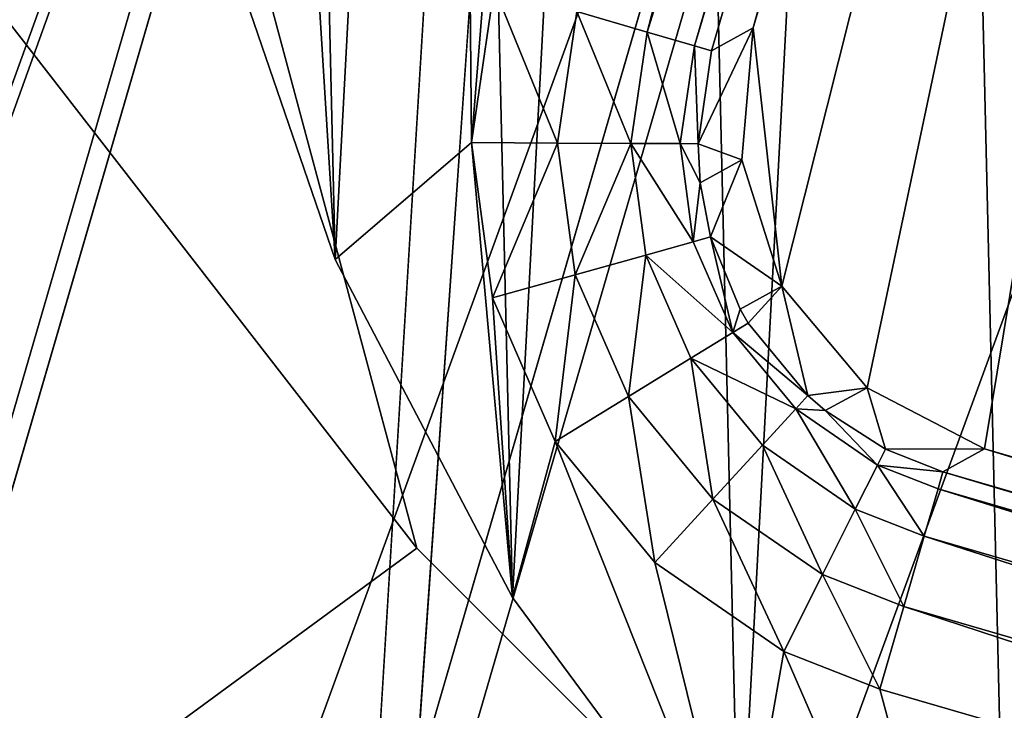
# Model space of a CAD drawing. Header units: millimetres. Extents: x -211 to 542, y -70 to 39.
# Tile 6 of 94: x -181.5 to -177.15, y -6.34 to -3.29. Entities that reach past the tile are written whole.
import ezdxf

# ---------------------------------------------------------------- set-up
doc = ezdxf.new("R2010")
doc.units = ezdxf.units.MM
doc.header["$LTSCALE"] = 25.4
doc.layers.get('0').update_dxf_attribs({"true_color": 0xff5454})

# ---------------------------------------------------------------- blocks, each defined once
blk = doc.blocks.new('MONO-SURFACE-III-BRASS-7746.STL')
at = {"color": 44, "true_color": 0x92621c}
mesh = blk.add_polyface(dxfattribs=at)
corners = [(-195.2747, -29.022, 5.4352), (-171.0639, 39.0668, 81.7703), (-190.686, -28.3996, 3.7431), (-175.6526, 38.4444, 83.4624)]
mesh.append_faces([[corners[k] for k in face] for face in [(0, 1, 2), (1, 0, 3)]], dxfattribs={"vtx0": -1, "color": 44})
mesh = blk.add_polyface(dxfattribs=at)
corners = [(-190.686, -28.3996, 3.7431), (-166.2723, 39.0138, 80.6111), (-185.8944, -28.4526, 2.5838), (-171.0639, 39.0668, 81.7703)]
mesh.append_faces([[corners[k] for k in face] for face in [(0, 1, 2), (1, 0, 3)]], dxfattribs={"vtx0": -1, "color": 44})
mesh = blk.add_polyface(dxfattribs=at)
corners = [(-185.8944, -28.4526, 2.5838), (-161.4317, 38.2873, 80.022), (-181.0538, -29.1791, 1.9948), (-166.2723, 39.0138, 80.6111)]
mesh.append_faces([[corners[k] for k in face] for face in [(0, 1, 2), (1, 0, 3)]], dxfattribs={"vtx0": -1, "color": 44})
mesh = blk.add_polyface(dxfattribs=at)
corners = [(-199.5129, -30.2997, 7.6057), (-175.6526, 38.4444, 83.4624), (-195.2747, -29.022, 5.4352), (-179.8908, 37.1667, 85.633)]
mesh.append_faces([[corners[k] for k in face] for face in [(0, 1, 2), (1, 0, 3)]], dxfattribs={"vtx0": -1, "color": 44})
mesh = blk.add_polyface(dxfattribs=at)
corners = [(-168.8126, 38.3608, 81.8146), (-193.0904, -29.4384, 5.2459), (-188.4347, -29.1056, 3.7873), (-173.4684, 38.028, 83.2732)]
mesh.append_faces([[corners[k] for k in face] for face in [(0, 1, 2), (1, 0, 3)]], dxfattribs={"vtx0": -1, "color": 44})
mesh = blk.add_polyface(dxfattribs=at)
corners = [(-164.0185, 38.0022, 80.9191), (-188.4347, -29.1056, 3.7873), (-183.6406, -29.4642, 2.8918), (-168.8126, 38.3608, 81.8146)]
mesh.append_faces([[corners[k] for k in face] for face in [(0, 1, 2), (1, 0, 3)]], dxfattribs={"vtx0": -1, "color": 44})
mesh = blk.add_polyface(dxfattribs=at)
corners = [(-161.4317, 38.2873, 80.022), (-178.6638, -29.7886, 1.9207), (-181.0538, -29.1791, 1.9948)]
mesh.append_faces([[corners[k] for k in face] for face in [(0, 1, 2)]], dxfattribs={"color": 44})
mesh = blk.add_polyface(dxfattribs=at)
corners = [(-156.6977, 36.9104, 80.022), (-178.6638, -29.7886, 1.9207), (-161.4317, 38.2873, 80.022)]
mesh.append_faces([[corners[k] for k in face] for face in [(0, 1, 2)]], dxfattribs={"color": 44})
mesh = blk.add_polyface(dxfattribs=at)
corners = [(-173.4684, 38.028, 83.2732), (-197.4492, -30.4514, 7.218), (-193.0904, -29.4384, 5.2459), (-177.8272, 37.015, 85.2452)]
mesh.append_faces([[corners[k] for k in face] for face in [(0, 1, 2), (1, 0, 3)]], dxfattribs={"vtx0": -1, "color": 44})
mesh = blk.add_polyface(dxfattribs=at)
corners = [(-159.2492, 36.9643, 80.6171), (-183.6406, -29.4642, 2.8918), (-178.8713, -30.5021, 2.5899), (-164.0185, 38.0022, 80.9191)]
mesh.append_faces([[corners[k] for k in face] for face in [(0, 1, 2), (1, 0, 3)]], dxfattribs={"vtx0": -1, "color": 44})
mesh = blk.add_polyface(dxfattribs=at)
corners = [(-203.2645, -32.1917, 10.1851), (-179.8908, 37.1667, 85.633), (-199.5129, -30.2997, 7.6057), (-183.6424, 35.2747, 88.2123)]
mesh.append_faces([[corners[k] for k in face] for face in [(0, 1, 2), (1, 0, 3)]], dxfattribs={"vtx0": -1, "color": 44})
mesh = blk.add_polyface(dxfattribs=at)
corners = [(-177.8272, 37.015, 85.2452), (-201.3627, -32.1101, 9.6362), (-197.4492, -30.4514, 7.218), (-181.7406, 35.3563, 87.6635)]
mesh.append_faces([[corners[k] for k in face] for face in [(0, 1, 2), (1, 0, 3)]], dxfattribs={"vtx0": -1, "color": 44})
mesh = blk.add_polyface(dxfattribs=at)
corners = [(-174.2893, -32.184, 2.8918), (-159.2492, 36.9643, 80.6171), (-178.8713, -30.5021, 2.5899), (-154.6672, 35.2825, 80.9191)]
mesh.append_faces([[corners[k] for k in face] for face in [(0, 1, 2), (1, 0, 3)]], dxfattribs={"vtx0": -1, "color": 44})
mesh = blk.add_polyface(dxfattribs=at)
corners = [(-156.6977, 36.9104, 80.022), (-176.3197, -30.556, 1.9948), (-178.6638, -29.7886, 1.9207)]
mesh.append_faces([[corners[k] for k in face] for face in [(0, 1, 2)]], dxfattribs={"color": 44})
at = {"color": 250, "true_color": 0x262626}
mesh = blk.add_polyface(dxfattribs=at)
corners = [(-200, -20.5, 118.8622), (-179.7428, -5.625, 118.8622), (-200, 20.5, 118.8622), (-175.625, -9.7428, 118.8622), (-170, -11.25, 118.8622), (500, -20.5, 118.8622), (-181.25, 0, 118.8622), (-164.375, -9.7428, 118.8622), (-160.2572, -5.625, 118.8622), (-158.75, 0, 118.8622), (360, -11.25, 118.8622), (354.375, -9.7428, 118.8622), (350.2572, -5.625, 118.8622), (348.75, 0, 118.8622), (365.625, -9.7428, 118.8622), (369.7428, -5.625, 118.8622), (371.25, 0, 118.8622), (464.375, -9.7428, 118.8622), (460.2572, -5.625, 118.8622), (458.75, 0, 118.8622), (470, -11.25, 118.8622), (475.625, -9.7428, 118.8622), (479.7428, -5.625, 118.8622), (481.25, 0, 118.8622), (-170, 11.25, 118.8622), (500, 20.5, 118.8622), (-175.625, 9.7428, 118.8622), (-179.7428, 5.625, 118.8622), (-164.375, 9.7428, 118.8622), (-160.2572, 5.625, 118.8622), (360, 11.25, 118.8622), (354.375, 9.7428, 118.8622), (350.2572, 5.625, 118.8622), (365.625, 9.7428, 118.8622), (369.7428, 5.625, 118.8622), (464.375, 9.7428, 118.8622), (460.2572, 5.625, 118.8622), (470, 11.25, 118.8622), (475.625, 9.7428, 118.8622), (479.7428, 5.625, 118.8622)]
mesh.append_faces([[corners[k] for k in face] for face in [(0, 1, 2), (1, 0, 3), (3, 0, 4), (4, 5, 7), (7, 5, 8), (8, 5, 9), (10, 5, 14), (14, 5, 15), (15, 5, 16), (17, 5, 20), (20, 5, 21), (21, 5, 22), (22, 5, 23), (2, 24, 25), (24, 2, 26), (26, 2, 27), (27, 2, 6), (30, 9, 31), (31, 9, 32), (32, 9, 13), (35, 16, 36), (36, 16, 19), (25, 23, 5)]], dxfattribs={"vtx0": -1, "vtx1": -1, "color": 250})
mesh.append_faces([[corners[k] for k in face] for face in [(9, 5, 10), (16, 5, 17), (25, 9, 30), (25, 16, 35)]], dxfattribs={"vtx0": -1, "vtx1": -1, "vtx2": -1, "color": 250})
mesh.append_faces([[corners[k] for k in face] for face in [(4, 0, 5), (2, 1, 6), (9, 10, 11), (9, 11, 12), (9, 12, 13), (16, 17, 18), (16, 18, 19), (25, 24, 28), (25, 28, 29), (25, 29, 9), (25, 30, 33), (25, 33, 34), (25, 34, 16), (25, 35, 37), (25, 37, 38), (25, 38, 39), (25, 39, 23)]], dxfattribs={"vtx0": -1, "vtx2": -1, "color": 250})
mesh = blk.add_polyface(dxfattribs=at)
corners = [(-200, 20.5, 117.3622), (-179.7428, 5.625, 117.3622), (-200, -20.5, 117.3622), (-175.625, 9.7428, 117.3622), (-170, 11.25, 117.3622), (500, 20.5, 117.3622), (-181.25, 0, 117.3622), (-164.375, 9.7428, 117.3622), (-160.2572, 5.625, 117.3622), (-158.75, 0, 117.3622), (360, 11.25, 117.3622), (354.375, 9.7428, 117.3622), (350.2572, 5.625, 117.3622), (348.75, 0, 117.3622), (365.625, 9.7428, 117.3622), (369.7428, 5.625, 117.3622), (371.25, 0, 117.3622), (464.375, 9.7428, 117.3622), (460.2572, 5.625, 117.3622), (458.75, 0, 117.3622), (470, 11.25, 117.3622), (475.625, 9.7428, 117.3622), (479.7428, 5.625, 117.3622), (481.25, 0, 117.3622), (-170, -11.25, 117.3622), (500, -20.5, 117.3622), (-175.625, -9.7428, 117.3622), (-179.7428, -5.625, 117.3622), (-164.375, -9.7428, 117.3622), (-160.2572, -5.625, 117.3622), (360, -11.25, 117.3622), (354.375, -9.7428, 117.3622), (350.2572, -5.625, 117.3622), (365.625, -9.7428, 117.3622), (369.7428, -5.625, 117.3622), (464.375, -9.7428, 117.3622), (460.2572, -5.625, 117.3622), (470, -11.25, 117.3622), (475.625, -9.7428, 117.3622), (479.7428, -5.625, 117.3622)]
mesh.append_faces([[corners[k] for k in face] for face in [(0, 1, 2), (1, 0, 3), (3, 0, 4), (4, 5, 7), (7, 5, 8), (8, 5, 9), (10, 5, 14), (14, 5, 15), (15, 5, 16), (17, 5, 20), (20, 5, 21), (21, 5, 22), (22, 5, 23), (2, 24, 25), (24, 2, 26), (26, 2, 27), (27, 2, 6), (30, 9, 31), (31, 9, 32), (32, 9, 13), (35, 16, 36), (36, 16, 19), (25, 23, 5)]], dxfattribs={"vtx0": -1, "vtx1": -1, "color": 250})
mesh.append_faces([[corners[k] for k in face] for face in [(9, 5, 10), (16, 5, 17), (25, 9, 30), (25, 16, 35)]], dxfattribs={"vtx0": -1, "vtx1": -1, "vtx2": -1, "color": 250})
mesh.append_faces([[corners[k] for k in face] for face in [(4, 0, 5), (2, 1, 6), (9, 10, 11), (9, 11, 12), (9, 12, 13), (16, 17, 18), (16, 18, 19), (25, 24, 28), (25, 28, 29), (25, 29, 9), (25, 30, 33), (25, 33, 34), (25, 34, 16), (25, 35, 37), (25, 37, 38), (25, 38, 39), (25, 39, 23)]], dxfattribs={"vtx0": -1, "vtx2": -1, "color": 250})
at = {"color": 18, "true_color": 0x000000}
mesh = blk.add_polyface(dxfattribs=at)
corners = [(-178.6482, 6.7976, 117.3622), (-179.5011, -3.8329, 117.3622), (-179.5845, 5.3978, 117.3622), (-179.4016, -3.1481, 117.3622), (-176.2467, 7.6994, 117.3622), (-177.5092, 8.0381, 117.3622), (-176.1942, 9.0902, 117.3622), (-176.0803, 8.1231, 117.3622), (-175.6872, 8.6926, 117.3622), (-174.734, 9.9292, 117.3622), (-175.153, 9.1324, 117.3622), (-174.5188, 9.409, 117.3622), (-173.1628, 10.5355, 117.3622), (-173.8329, 9.5011, 117.3622), (-173.1481, 9.4016, 117.3622), (-171.5175, 10.8948, 117.3622), (-162.3006, 6.2467, 117.3622), (-169.8367, 10.9988, 117.3622), (-168.1596, 10.845, 117.3622), (-166.5257, 10.4369, 117.3622), (-164.9732, 9.7843, 117.3622), (-163.5386, 8.9023, 117.3622), (-162.2554, 7.8116, 117.3622), (-161.8769, 6.0803, 117.3622), (-161.1537, 6.5378, 117.3622), (-161.3074, 5.6872, 117.3622), (-160.8676, 5.153, 117.3622), (-160.2594, 5.1108, 117.3622), (-160.591, 4.5187, 117.3622), (-160.4989, 3.8329, 117.3622), (-180.7665, 2.2544, 117.3622), (-180.9449, -1.0991, 117.3622), (-180.9845, 0.5845, 117.3622), (-180.6489, -2.757, 117.3622), (-180.2962, 3.8715, 117.3622), (-180.1033, -4.3502, 117.3622), (-179.3208, -5.8415, 117.3622), (-179.409, -4.5187, 117.3622), (-179.1324, -5.153, 117.3622), (-178.3199, -7.1958, 117.3622), (-178.6926, -5.6872, 117.3622), (-178.1231, -6.0803, 117.3622), (-177.1239, -8.3815, 117.3622), (-177.6994, -6.2467, 117.3622), (-166.8519, -9.4016, 117.3622), (-175.761, -9.3708, 117.3622), (-174.263, -10.1403, 117.3622), (-172.6651, -10.6723, 117.3622), (-171.0048, -10.954, 117.3622), (-169.3209, -10.979, 117.3622), (-167.6529, -10.7467, 117.3622), (-166.04, -10.2625, 117.3622), (-166.1671, -9.5011, 117.3622), (-165.4812, -9.409, 117.3622), (-164.5198, -9.5377, 117.3622), (-164.847, -9.1324, 117.3622), (-164.3128, -8.6926, 117.3622), (-163.1281, -8.5894, 117.3622), (-163.9197, -8.1231, 117.3622), (-163.7533, -7.6994, 117.3622), (-160.5984, 3.1481, 117.3622), (-161.8975, -7.4397, 117.3622), (-160.8568, -6.1157, 117.3622), (-160.0304, -4.6483, 117.3622), (-159.5934, 3.5641, 117.3622), (-159.4377, -3.072, 117.3622), (-159.1713, 1.9337, 117.3622), (-159.0925, -1.4236, 117.3622), (-159.003, 0.2581, 117.3622)]
mesh.append_faces([[corners[k] for k in face] for face in [(30, 31, 32), (67, 66, 68)]], dxfattribs={"vtx0": -1, "color": 18})
mesh.append_faces([[corners[k] for k in face] for face in [(0, 1, 2), (1, 0, 3), (3, 0, 4), (4, 6, 7), (7, 6, 8), (8, 9, 10), (10, 9, 11), (11, 12, 13), (13, 12, 14), (14, 15, 16), (16, 22, 23), (23, 24, 25), (25, 24, 26), (26, 27, 28), (28, 27, 29), (31, 30, 33), (33, 34, 35), (35, 1, 36), (36, 38, 39), (39, 41, 42), (42, 44, 45), (45, 44, 46), (46, 44, 47), (47, 44, 48), (48, 44, 49), (49, 44, 50), (50, 44, 51), (51, 53, 54), (54, 56, 57), (57, 60, 61), (61, 60, 62), (62, 60, 63), (63, 64, 65), (65, 66, 67)]], dxfattribs={"vtx0": -1, "vtx1": -1, "color": 18})
mesh.append_faces([[corners[k] for k in face] for face in [(35, 2, 1), (63, 29, 27)]], dxfattribs={"vtx0": -1, "vtx1": -1, "vtx2": -1, "color": 18})
mesh.append_faces([[corners[k] for k in face] for face in [(4, 0, 5), (4, 5, 6), (8, 6, 9), (11, 9, 12), (14, 12, 15), (16, 15, 17), (16, 17, 18), (16, 18, 19), (16, 19, 20), (16, 20, 21), (16, 21, 22), (23, 22, 24), (26, 24, 27), (33, 30, 34), (35, 34, 2), (36, 1, 37), (36, 37, 38), (39, 38, 40), (39, 40, 41), (42, 41, 43), (42, 43, 44), (51, 44, 52), (51, 52, 53), (54, 53, 55), (54, 55, 56), (57, 56, 58), (57, 58, 59), (57, 59, 60), (63, 60, 29), (63, 27, 64), (65, 64, 66)]], dxfattribs={"vtx0": -1, "vtx2": -1, "color": 18})
mesh = blk.add_polyface(dxfattribs=at)
corners = [(-180.9449, -1.0991, 121.8622), (-180.7665, 2.2544, 121.8622), (-180.9845, 0.5845, 121.8622), (-180.6489, -2.757, 121.8622), (-180.5623, 3.072, 121.8622), (-180.1033, -4.3502, 121.8622), (-180.2962, 3.8715, 121.8622), (-179.5845, 5.3978, 121.8622), (-179.3208, -5.8415, 121.8622), (-178.6482, 6.7976, 121.8622), (-178.3199, -7.1958, 121.8622), (-177.5092, 8.0381, 121.8622), (-177.1239, -8.3815, 121.8622), (-176.1942, 9.0902, 121.8622), (-175.761, -9.3708, 121.8622), (-174.734, 9.9292, 121.8622), (-174.263, -10.1403, 121.8622), (-173.1628, 10.5355, 121.8622), (-172.6651, -10.6723, 121.8622), (-171.5175, 10.8948, 121.8622), (-171.0048, -10.954, 121.8622), (-169.8367, 10.9988, 121.8622), (-169.3209, -10.979, 121.8622), (-168.1596, 10.845, 121.8622), (-167.6529, -10.7467, 121.8622), (-166.5257, 10.4369, 121.8622), (-166.04, -10.2625, 121.8622), (-164.9732, 9.7843, 121.8622), (-164.5198, -9.5377, 121.8622), (-163.5386, 8.9023, 121.8622), (-163.1281, -8.5894, 121.8622), (-162.2554, 7.8116, 121.8622), (-161.8975, -7.4397, 121.8622), (-161.1537, 6.5378, 121.8622), (-160.8568, -6.1157, 121.8622), (-160.2594, 5.1108, 121.8622), (-160.0304, -4.6483, 121.8622), (-159.5934, 3.5641, 121.8622), (-159.4377, -3.072, 121.8622), (-159.1713, 1.9337, 121.8622), (-159.0925, -1.4236, 121.8622), (-159.003, 0.2581, 121.8622)]
mesh.append_faces([[corners[k] for k in face] for face in [(0, 1, 2), (39, 40, 41)]], dxfattribs={"vtx0": -1, "color": 18})
mesh.append_faces([[corners[k] for k in face] for face in [(1, 3, 4), (4, 5, 6), (6, 5, 7), (7, 8, 9), (9, 10, 11), (11, 12, 13), (13, 14, 15), (15, 16, 17), (17, 18, 19), (19, 20, 21), (21, 22, 23), (23, 24, 25), (25, 26, 27), (27, 28, 29), (29, 30, 31), (31, 32, 33), (33, 34, 35), (35, 36, 37), (37, 38, 39)]], dxfattribs={"vtx0": -1, "vtx1": -1, "color": 18})
mesh.append_faces([[corners[k] for k in face] for face in [(1, 0, 3), (4, 3, 5), (7, 5, 8), (9, 8, 10), (11, 10, 12), (13, 12, 14), (15, 14, 16), (17, 16, 18), (19, 18, 20), (21, 20, 22), (23, 22, 24), (25, 24, 26), (27, 26, 28), (29, 28, 30), (31, 30, 32), (33, 32, 34), (35, 34, 36), (37, 36, 38), (39, 38, 40)]], dxfattribs={"vtx0": -1, "vtx2": -1, "color": 18})
mesh = blk.add_polyface(dxfattribs=at)
corners = [(-178.2575, -3.3263, 99.3622), (-178.1319, -4.4674, 99.3622), (-178.3082, -3.9094, 99.3622), (-175.1855, 7.2361, 99.3622), (-177.7554, -4.9155, 99.3622), (-177.2361, -5.1855, 99.3622), (-166.6737, -8.2575, 99.3622), (-174.9155, 7.7554, 99.3622), (-174.4675, 8.1319, 99.3622), (-173.9094, 8.3082, 99.3622), (-173.3263, 8.2575, 99.3622), (-162.7639, 5.1855, 99.3622), (-166.0906, -8.3082, 99.3622), (-165.5325, -8.1319, 99.3622), (-165.0845, -7.7554, 99.3622), (-164.8145, -7.2361, 99.3622), (-161.7425, 3.3263, 99.3622), (-162.2446, 4.9155, 99.3622), (-161.8681, 4.4674, 99.3622), (-161.6918, 3.9094, 99.3622)]
mesh.append_faces([[corners[k] for k in face] for face in [(0, 1, 2), (16, 18, 19)]], dxfattribs={"vtx0": -1, "color": 18})
mesh.append_faces([[corners[k] for k in face] for face in [(1, 3, 4), (4, 3, 5), (5, 3, 6), (6, 11, 12), (12, 11, 13), (13, 11, 14), (14, 11, 15), (15, 11, 16)]], dxfattribs={"vtx0": -1, "vtx1": -1, "color": 18})
mesh.append_faces([[corners[k] for k in face] for face in [(1, 0, 3), (6, 3, 7), (6, 7, 8), (6, 8, 9), (6, 9, 10), (6, 10, 11), (16, 11, 17), (16, 17, 18)]], dxfattribs={"vtx0": -1, "vtx2": -1, "color": 18})
mesh = blk.add_polyface(dxfattribs=at)
corners = [(-175.8812, 7.593, 117.2869), (-178.7256, -3.3448, 117.0723), (-179.0361, -3.2545, 117.2869), (-175.5707, 7.5027, 117.0723)]
mesh.append_faces([[corners[k] for k in face] for face in [(0, 1, 2), (1, 0, 3)]], dxfattribs={"vtx0": -1, "color": 18})
mesh = blk.add_polyface(dxfattribs=at)
corners = [(-178.7256, -3.3448, 117.0723), (-175.362, 7.442, 116.7509), (-178.517, -3.4055, 116.7509), (-175.5707, 7.5027, 117.0723)]
mesh.append_faces([[corners[k] for k in face] for face in [(0, 1, 2), (1, 0, 3)]], dxfattribs={"vtx0": -1, "color": 18})
mesh = blk.add_polyface(dxfattribs=at)
corners = [(-178.517, -3.4055, 116.7509), (-175.2866, 7.4201, 116.3709), (-178.4415, -3.4274, 116.3709), (-175.362, 7.442, 116.7509)]
mesh.append_faces([[corners[k] for k in face] for face in [(0, 1, 2), (1, 0, 3)]], dxfattribs={"vtx0": -1, "color": 18})
mesh = blk.add_polyface(dxfattribs=at)
corners = [(-175.2866, 7.4201, 116.3709), (-178.2575, -3.3263, 99.3622), (-178.4415, -3.4274, 116.3709), (-175.1855, 7.2361, 99.3622)]
mesh.append_faces([[corners[k] for k in face] for face in [(0, 1, 2), (1, 0, 3)]], dxfattribs={"vtx0": -1, "color": 18})
at = {"color": 44, "true_color": 0x92621c}
mesh = blk.add_polyface(dxfattribs=at)
corners = [(-202.4421, -61.5921, 35.3994), (-179.069, 3.0965, 114.8852), (-198.6911, -64.37, 36.858), (-182.82, 5.8743, 113.4266)]
mesh.append_faces([[corners[k] for k in face] for face in [(0, 1, 2), (1, 0, 3)]], dxfattribs={"vtx0": -1, "color": 44})
mesh = blk.add_polyface(dxfattribs=at)
corners = [(-179.3703, 2.3824, 115.5785), (-202.8136, -62.3172, 36.1198), (-198.9924, -65.0841, 37.5512), (-183.1916, 5.1492, 114.147)]
mesh.append_faces([[corners[k] for k in face] for face in [(0, 1, 2), (1, 0, 3)]], dxfattribs={"vtx0": -1, "color": 44})
mesh = blk.add_polyface(dxfattribs=at)
corners = [(-179.069, 3.0965, 114.8852), (-179.7479, -6.6605, 105.3256), (-198.6911, -64.37, 36.858), (-177.412, 1.3712, 114.6146)]
mesh.append_faces([[corners[k] for k in face] for face in [(0, 1, 2), (1, 0, 3)]], dxfattribs={"vtx0": -1, "color": 44})
mesh = blk.add_polyface(dxfattribs=at)
corners = [(-179.964, -7.4033, 106.0222), (-179.3703, 2.3824, 115.5785), (-198.9924, -65.0841, 37.5512), (-177.628, 0.6284, 115.3111)]
mesh.append_faces([[corners[k] for k in face] for face in [(0, 1, 2), (1, 0, 3)]], dxfattribs={"vtx0": -1, "color": 44})
mesh = blk.add_polyface(dxfattribs=at)
corners = [(-179.7479, -6.6605, 105.3256), (-177.628, 0.6284, 115.3111), (-179.964, -7.4033, 106.0222), (-177.412, 1.3712, 114.6146)]
mesh.append_faces([[corners[k] for k in face] for face in [(0, 1, 2), (1, 0, 3)]], dxfattribs={"vtx0": -1, "color": 44})
at = {"color": 250, "true_color": 0x262626}
mesh = blk.add_polyface(dxfattribs=at)
corners = [(-181.25, 0, 117.3622), (-179.7428, -5.625, 118.8622), (-179.7428, -5.625, 117.3622), (-181.25, 0, 118.8622)]
mesh.append_faces([[corners[k] for k in face] for face in [(0, 1, 2), (1, 0, 3)]], dxfattribs={"vtx0": -1, "color": 250})
at = {"color": 44, "true_color": 0x92621c}
mesh = blk.add_polyface(dxfattribs=at)
corners = [(-180.307, -69.7168, 36.858), (-156.0292, -1.9176, 113.4266), (-175.6513, -69.384, 35.3994), (-160.685, -2.2504, 114.8852)]
mesh.append_faces([[corners[k] for k in face] for face in [(0, 1, 2), (1, 0, 3)]], dxfattribs={"vtx0": -1, "color": 44})
mesh = blk.add_polyface(dxfattribs=at)
corners = [(-160.685, -2.2504, 114.8852), (-180.307, -69.7168, 36.858), (-165.3447, -10.8495, 105.3256)]
mesh.append_faces([[corners[k] for k in face] for face in [(0, 1, 2)]], dxfattribs={"color": 44})
mesh = blk.add_polyface(dxfattribs=at)
corners = [(-156.1045, -2.7288, 114.147), (-180.4357, -70.4811, 37.5512), (-175.7266, -70.1953, 36.1198), (-160.8136, -3.0147, 115.5785)]
mesh.append_faces([[corners[k] for k in face] for face in [(0, 1, 2), (1, 0, 3)]], dxfattribs={"vtx0": -1, "color": 44})
at = {"color": 18, "true_color": 0x000000}
mesh = blk.add_polyface(dxfattribs=at)
corners = [(-180.6489, -2.757, 121.8622), (-180.1033, -4.3502, 117.3622), (-180.1033, -4.3502, 121.8622), (-180.6489, -2.757, 117.3622)]
mesh.append_faces([[corners[k] for k in face] for face in [(0, 1, 2), (1, 0, 3)]], dxfattribs={"vtx0": -1, "color": 18})
at = {"color": 44, "true_color": 0x92621c}
mesh = blk.add_polyface(dxfattribs=at)
corners = [(-160.8136, -3.0147, 115.5785), (-165.5608, -11.5923, 106.0222), (-180.4357, -70.4811, 37.5512), (-163.2248, -3.5606, 115.3111)]
mesh.append_faces([[corners[k] for k in face] for face in [(0, 1, 2), (1, 0, 3)]], dxfattribs={"vtx0": -1, "color": 44})
at = {"color": 18, "true_color": 0x000000}
mesh = blk.add_polyface(dxfattribs=at)
corners = [(-179.4016, -3.1481, 117.3622), (-179.1209, -3.835, 117.2871), (-179.5011, -3.8329, 117.3622), (-179.0361, -3.2545, 117.2869)]
mesh.append_faces([[corners[k] for k in face] for face in [(0, 1, 2), (1, 0, 3)]], dxfattribs={"vtx0": -1, "color": 18})
mesh = blk.add_polyface(dxfattribs=at)
corners = [(-179.0361, -3.2545, 117.2869), (-178.7978, -3.8367, 117.0731), (-179.1209, -3.835, 117.2871), (-178.7256, -3.3448, 117.0723)]
mesh.append_faces([[corners[k] for k in face] for face in [(0, 1, 2), (1, 0, 3)]], dxfattribs={"vtx0": -1, "color": 18})
mesh = blk.add_polyface(dxfattribs=at)
corners = [(-178.7256, -3.3448, 117.0723), (-178.5803, -3.8379, 116.7523), (-178.7978, -3.8367, 117.0731)]
mesh.append_faces([[corners[k] for k in face] for face in [(0, 1, 2)]], dxfattribs={"color": 18})
mesh = blk.add_polyface(dxfattribs=at)
corners = [(-178.7256, -3.3448, 117.0723), (-178.517, -3.4055, 116.7509), (-178.5803, -3.8379, 116.7523)]
mesh.append_faces([[corners[k] for k in face] for face in [(0, 1, 2)]], dxfattribs={"color": 18})
mesh = blk.add_polyface(dxfattribs=at)
corners = [(-178.2575, -3.3263, 99.3622), (-178.5012, -3.8383, 116.3729), (-178.4415, -3.4274, 116.3709)]
mesh.append_faces([[corners[k] for k in face] for face in [(0, 1, 2)]], dxfattribs={"color": 18})
mesh = blk.add_polyface(dxfattribs=at)
corners = [(-178.2575, -3.3263, 99.3622), (-178.3082, -3.9094, 99.3622), (-178.5012, -3.8383, 116.3729)]
mesh.append_faces([[corners[k] for k in face] for face in [(0, 1, 2)]], dxfattribs={"color": 18})
mesh = blk.add_polyface(dxfattribs=at)
corners = [(-178.517, -3.4055, 116.7509), (-178.5012, -3.8383, 116.3729), (-178.5803, -3.8379, 116.7523)]
mesh.append_faces([[corners[k] for k in face] for face in [(0, 1, 2)]], dxfattribs={"color": 18})
mesh = blk.add_polyface(dxfattribs=at)
corners = [(-178.517, -3.4055, 116.7509), (-178.4415, -3.4274, 116.3709), (-178.5012, -3.8383, 116.3729)]
mesh.append_faces([[corners[k] for k in face] for face in [(0, 1, 2)]], dxfattribs={"color": 18})
mesh = blk.add_polyface(dxfattribs=at)
corners = [(-179.1209, -3.835, 117.2871), (-179.409, -4.5187, 117.3622), (-179.5011, -3.8329, 117.3622), (-179.0431, -4.4166, 117.2872)]
mesh.append_faces([[corners[k] for k in face] for face in [(0, 1, 2), (1, 0, 3)]], dxfattribs={"vtx0": -1, "color": 18})
mesh = blk.add_polyface(dxfattribs=at)
corners = [(-178.7978, -3.8367, 117.0731), (-179.0431, -4.4166, 117.2872), (-179.1209, -3.835, 117.2871), (-178.732, -4.3297, 117.0735)]
mesh.append_faces([[corners[k] for k in face] for face in [(0, 1, 2), (1, 0, 3)]], dxfattribs={"vtx0": -1, "color": 18})
mesh = blk.add_polyface(dxfattribs=at)
corners = [(-178.7978, -3.8367, 117.0731), (-178.5225, -4.2712, 116.7532), (-178.732, -4.3297, 117.0735), (-178.5803, -3.8379, 116.7523)]
mesh.append_faces([[corners[k] for k in face] for face in [(0, 1, 2), (1, 0, 3)]], dxfattribs={"vtx0": -1, "color": 18})
mesh = blk.add_polyface(dxfattribs=at)
corners = [(-178.5803, -3.8379, 116.7523), (-178.5012, -3.8383, 116.3729), (-178.4922, -4.0105, 116.3736)]
mesh.append_faces([[corners[k] for k in face] for face in [(0, 1, 2)]], dxfattribs={"color": 18})
mesh = blk.add_polyface(dxfattribs=at)
corners = [(-178.5803, -3.8379, 116.7523), (-178.4922, -4.0105, 116.3736), (-178.5225, -4.2712, 116.7532)]
mesh.append_faces([[corners[k] for k in face] for face in [(0, 1, 2)]], dxfattribs={"color": 18})
mesh = blk.add_polyface(dxfattribs=at)
corners = [(-178.5012, -3.8383, 116.3729), (-178.3082, -3.9094, 99.3622), (-178.4922, -4.0105, 116.3736)]
mesh.append_faces([[corners[k] for k in face] for face in [(0, 1, 2)]], dxfattribs={"color": 18})
mesh = blk.add_polyface(dxfattribs=at)
corners = [(-178.3082, -3.9094, 99.3622), (-178.4459, -4.2498, 116.3742), (-178.4922, -4.0105, 116.3736)]
mesh.append_faces([[corners[k] for k in face] for face in [(0, 1, 2)]], dxfattribs={"color": 18})
mesh = blk.add_polyface(dxfattribs=at)
corners = [(-178.3082, -3.9094, 99.3622), (-178.1319, -4.4674, 99.3622), (-178.4459, -4.2498, 116.3742)]
mesh.append_faces([[corners[k] for k in face] for face in [(0, 1, 2)]], dxfattribs={"color": 18})
mesh = blk.add_polyface(dxfattribs=at)
corners = [(-178.4922, -4.0105, 116.3736), (-178.4459, -4.2498, 116.3742), (-178.5225, -4.2712, 116.7532)]
mesh.append_faces([[corners[k] for k in face] for face in [(0, 1, 2)]], dxfattribs={"color": 18})
mesh = blk.add_polyface(dxfattribs=at)
corners = [(-178.4459, -4.2498, 116.3742), (-178.3479, -4.672, 116.7534), (-178.5225, -4.2712, 116.7532)]
mesh.append_faces([[corners[k] for k in face] for face in [(0, 1, 2)]], dxfattribs={"color": 18})
mesh = blk.add_polyface(dxfattribs=at)
corners = [(-178.4459, -4.2498, 116.3742), (-178.1319, -4.4674, 99.3622), (-178.3159, -4.5685, 116.3745)]
mesh.append_faces([[corners[k] for k in face] for face in [(0, 1, 2)]], dxfattribs={"color": 18})
mesh = blk.add_polyface(dxfattribs=at)
corners = [(-178.4459, -4.2498, 116.3742), (-178.3159, -4.5685, 116.3745), (-178.3479, -4.672, 116.7534)]
mesh.append_faces([[corners[k] for k in face] for face in [(0, 1, 2)]], dxfattribs={"color": 18})
mesh = blk.add_polyface(dxfattribs=at)
corners = [(-178.732, -4.3297, 117.0735), (-178.3479, -4.672, 116.7534), (-178.5333, -4.7857, 117.0736), (-178.5225, -4.2712, 116.7532)]
mesh.append_faces([[corners[k] for k in face] for face in [(0, 1, 2), (1, 0, 3)]], dxfattribs={"vtx0": -1, "color": 18})
mesh = blk.add_polyface(dxfattribs=at)
corners = [(-178.732, -4.3297, 117.0735), (-178.8086, -4.9545, 117.2872), (-179.0431, -4.4166, 117.2872), (-178.5333, -4.7857, 117.0736)]
mesh.append_faces([[corners[k] for k in face] for face in [(0, 1, 2), (1, 0, 3)]], dxfattribs={"vtx0": -1, "color": 18})
mesh = blk.add_polyface(dxfattribs=at)
corners = [(-180.1033, -4.3502, 121.8622), (-179.3208, -5.8415, 117.3622), (-179.3208, -5.8415, 121.8622), (-180.1033, -4.3502, 117.3622)]
mesh.append_faces([[corners[k] for k in face] for face in [(0, 1, 2), (1, 0, 3)]], dxfattribs={"vtx0": -1, "color": 18})
mesh = blk.add_polyface(dxfattribs=at)
corners = [(-179.0431, -4.4166, 117.2872), (-179.1324, -5.153, 117.3622), (-179.409, -4.5187, 117.3622), (-178.8086, -4.9545, 117.2872)]
mesh.append_faces([[corners[k] for k in face] for face in [(0, 1, 2), (1, 0, 3)]], dxfattribs={"vtx0": -1, "color": 18})
mesh = blk.add_polyface(dxfattribs=at)
corners = [(-178.1319, -4.4674, 99.3622), (-178.28, -4.6304, 116.3745), (-178.3159, -4.5685, 116.3745)]
mesh.append_faces([[corners[k] for k in face] for face in [(0, 1, 2)]], dxfattribs={"color": 18})
mesh = blk.add_polyface(dxfattribs=at)
corners = [(-178.1319, -4.4674, 99.3622), (-178.0161, -4.9508, 116.3739), (-178.28, -4.6304, 116.3745)]
mesh.append_faces([[corners[k] for k in face] for face in [(0, 1, 2)]], dxfattribs={"color": 18})
mesh = blk.add_polyface(dxfattribs=at)
corners = [(-178.1319, -4.4674, 99.3622), (-177.7554, -4.9155, 99.3622), (-178.0161, -4.9508, 116.3739)]
mesh.append_faces([[corners[k] for k in face] for face in [(0, 1, 2)]], dxfattribs={"color": 18})
mesh = blk.add_polyface(dxfattribs=at)
corners = [(-178.3159, -4.5685, 116.3745), (-178.28, -4.6304, 116.3745), (-178.3479, -4.672, 116.7534)]
mesh.append_faces([[corners[k] for k in face] for face in [(0, 1, 2)]], dxfattribs={"color": 18})
mesh = blk.add_polyface(dxfattribs=at)
corners = [(-178.3479, -4.672, 116.7534), (-178.0161, -4.9508, 116.3739), (-178.0698, -5.0093, 116.7529), (-178.28, -4.6304, 116.3745)]
mesh.append_faces([[corners[k] for k in face] for face in [(0, 1, 2), (1, 0, 3)]], dxfattribs={"vtx0": -1, "color": 18})
mesh = blk.add_polyface(dxfattribs=at)
corners = [(-178.5333, -4.7857, 117.0736), (-178.0698, -5.0093, 116.7529), (-178.217, -5.1695, 117.0734), (-178.3479, -4.672, 116.7534)]
mesh.append_faces([[corners[k] for k in face] for face in [(0, 1, 2), (1, 0, 3)]], dxfattribs={"vtx0": -1, "color": 18})
mesh = blk.add_polyface(dxfattribs=at)
corners = [(-178.5333, -4.7857, 117.0736), (-178.4355, -5.4074, 117.2872), (-178.8086, -4.9545, 117.2872), (-178.217, -5.1695, 117.0734)]
mesh.append_faces([[corners[k] for k in face] for face in [(0, 1, 2), (1, 0, 3)]], dxfattribs={"vtx0": -1, "color": 18})
mesh = blk.add_polyface(dxfattribs=at)
corners = [(-178.0698, -5.0093, 116.7529), (-178.0161, -4.9508, 116.3739), (-177.9394, -5.0166, 116.3736)]
mesh.append_faces([[corners[k] for k in face] for face in [(0, 1, 2)]], dxfattribs={"color": 18})
mesh = blk.add_polyface(dxfattribs=at)
corners = [(-178.0161, -4.9508, 116.3739), (-177.7554, -4.9155, 99.3622), (-177.9394, -5.0166, 116.3736)]
mesh.append_faces([[corners[k] for k in face] for face in [(0, 1, 2)]], dxfattribs={"color": 18})
mesh = blk.add_polyface(dxfattribs=at)
corners = [(-177.9394, -5.0166, 116.3736), (-177.7554, -4.9155, 99.3622), (-177.6744, -5.1867, 116.3723)]
mesh.append_faces([[corners[k] for k in face] for face in [(0, 1, 2)]], dxfattribs={"color": 18})
mesh = blk.add_polyface(dxfattribs=at)
corners = [(-177.6744, -5.1867, 116.3723), (-177.7554, -4.9155, 99.3622), (-177.2361, -5.1855, 99.3622)]
mesh.append_faces([[corners[k] for k in face] for face in [(0, 1, 2)]], dxfattribs={"color": 18})
mesh = blk.add_polyface(dxfattribs=at)
corners = [(-178.8086, -4.9545, 117.2872), (-178.6926, -5.6872, 117.3622), (-179.1324, -5.153, 117.3622), (-178.4355, -5.4074, 117.2872)]
mesh.append_faces([[corners[k] for k in face] for face in [(0, 1, 2), (1, 0, 3)]], dxfattribs={"vtx0": -1, "color": 18})
mesh = blk.add_polyface(dxfattribs=at)
corners = [(-177.8074, -5.4516, 117.0729), (-178.0698, -5.0093, 116.7529), (-177.7098, -5.2573, 116.7519), (-178.217, -5.1695, 117.0734)]
mesh.append_faces([[corners[k] for k in face] for face in [(0, 1, 2), (1, 0, 3)]], dxfattribs={"vtx0": -1, "color": 18})
mesh = blk.add_polyface(dxfattribs=at)
corners = [(-178.0698, -5.0093, 116.7529), (-177.9394, -5.0166, 116.3736), (-177.7098, -5.2573, 116.7519)]
mesh.append_faces([[corners[k] for k in face] for face in [(0, 1, 2)]], dxfattribs={"color": 18})
mesh = blk.add_polyface(dxfattribs=at)
corners = [(-177.7098, -5.2573, 116.7519), (-177.9394, -5.0166, 116.3736), (-177.6744, -5.1867, 116.3723)]
mesh.append_faces([[corners[k] for k in face] for face in [(0, 1, 2)]], dxfattribs={"color": 18})
mesh = blk.add_polyface(dxfattribs=at)
corners = [(-178.217, -5.1695, 117.0734), (-177.9525, -5.7404, 117.287), (-178.4355, -5.4074, 117.2872), (-177.8074, -5.4516, 117.0729)]
mesh.append_faces([[corners[k] for k in face] for face in [(0, 1, 2), (1, 0, 3)]], dxfattribs={"vtx0": -1, "color": 18})
mesh = blk.add_polyface(dxfattribs=at)
corners = [(-177.7098, -5.2573, 116.7519), (-177.6744, -5.1867, 116.3723), (-177.4201, -5.2866, 116.3709)]
mesh.append_faces([[corners[k] for k in face] for face in [(0, 1, 2)]], dxfattribs={"color": 18})
mesh = blk.add_polyface(dxfattribs=at)
corners = [(-177.6744, -5.1867, 116.3723), (-177.2361, -5.1855, 99.3622), (-177.4201, -5.2866, 116.3709)]
mesh.append_faces([[corners[k] for k in face] for face in [(0, 1, 2)]], dxfattribs={"color": 18})
mesh = blk.add_polyface(dxfattribs=at)
corners = [(-166.5726, -8.4415, 116.3709), (-177.2361, -5.1855, 99.3622), (-166.6737, -8.2575, 99.3622), (-177.4201, -5.2866, 116.3709)]
mesh.append_faces([[corners[k] for k in face] for face in [(0, 1, 2), (1, 0, 3)]], dxfattribs={"vtx0": -1, "color": 18})
mesh = blk.add_polyface(dxfattribs=at)
corners = [(-177.5027, -5.5707, 117.0723), (-177.7098, -5.2573, 116.7519), (-177.442, -5.362, 116.7509), (-177.8074, -5.4516, 117.0729)]
mesh.append_faces([[corners[k] for k in face] for face in [(0, 1, 2), (1, 0, 3)]], dxfattribs={"vtx0": -1, "color": 18})
mesh = blk.add_polyface(dxfattribs=at)
corners = [(-177.7098, -5.2573, 116.7519), (-177.4201, -5.2866, 116.3709), (-177.442, -5.362, 116.7509)]
mesh.append_faces([[corners[k] for k in face] for face in [(0, 1, 2)]], dxfattribs={"color": 18})
mesh = blk.add_polyface(dxfattribs=at)
corners = [(-166.5945, -8.5169, 116.7509), (-177.4201, -5.2866, 116.3709), (-166.5726, -8.4415, 116.3709), (-177.442, -5.362, 116.7509)]
mesh.append_faces([[corners[k] for k in face] for face in [(0, 1, 2), (1, 0, 3)]], dxfattribs={"vtx0": -1, "color": 18})
mesh = blk.add_polyface(dxfattribs=at)
corners = [(-166.6552, -8.7256, 117.0723), (-177.442, -5.362, 116.7509), (-166.5945, -8.5169, 116.7509), (-177.5027, -5.5707, 117.0723)]
mesh.append_faces([[corners[k] for k in face] for face in [(0, 1, 2), (1, 0, 3)]], dxfattribs={"vtx0": -1, "color": 18})
mesh = blk.add_polyface(dxfattribs=at)
corners = [(-178.4355, -5.4074, 117.2872), (-178.1231, -6.0803, 117.3622), (-178.6926, -5.6872, 117.3622), (-177.9525, -5.7404, 117.287)]
mesh.append_faces([[corners[k] for k in face] for face in [(0, 1, 2), (1, 0, 3)]], dxfattribs={"vtx0": -1, "color": 18})
mesh = blk.add_polyface(dxfattribs=at)
corners = [(-177.8074, -5.4516, 117.0729), (-177.593, -5.8812, 117.2869), (-177.9525, -5.7404, 117.287), (-177.5027, -5.5707, 117.0723)]
mesh.append_faces([[corners[k] for k in face] for face in [(0, 1, 2), (1, 0, 3)]], dxfattribs={"vtx0": -1, "color": 18})
mesh = blk.add_polyface(dxfattribs=at)
corners = [(-177.5027, -5.5707, 117.0723), (-166.7455, -9.0361, 117.2869), (-177.593, -5.8812, 117.2869), (-166.6552, -8.7256, 117.0723)]
mesh.append_faces([[corners[k] for k in face] for face in [(0, 1, 2), (1, 0, 3)]], dxfattribs={"vtx0": -1, "color": 18})
at = {"color": 250, "true_color": 0x262626}
mesh = blk.add_polyface(dxfattribs=at)
corners = [(-179.7428, -5.625, 117.3622), (-175.625, -9.7428, 118.8622), (-175.625, -9.7428, 117.3622), (-179.7428, -5.625, 118.8622)]
mesh.append_faces([[corners[k] for k in face] for face in [(0, 1, 2), (1, 0, 3)]], dxfattribs={"vtx0": -1, "color": 250})
at = {"color": 18, "true_color": 0x000000}
mesh = blk.add_polyface(dxfattribs=at)
corners = [(-177.9525, -5.7404, 117.287), (-177.6994, -6.2467, 117.3622), (-178.1231, -6.0803, 117.3622), (-177.593, -5.8812, 117.2869)]
mesh.append_faces([[corners[k] for k in face] for face in [(0, 1, 2), (1, 0, 3)]], dxfattribs={"vtx0": -1, "color": 18})
mesh = blk.add_polyface(dxfattribs=at)
corners = [(-179.3208, -5.8415, 121.8622), (-178.3199, -7.1958, 117.3622), (-178.3199, -7.1958, 121.8622), (-179.3208, -5.8415, 117.3622)]
mesh.append_faces([[corners[k] for k in face] for face in [(0, 1, 2), (1, 0, 3)]], dxfattribs={"vtx0": -1, "color": 18})
mesh = blk.add_polyface(dxfattribs=at)
corners = [(-177.593, -5.8812, 117.2869), (-166.8519, -9.4016, 117.3622), (-177.6994, -6.2467, 117.3622), (-166.7455, -9.0361, 117.2869)]
mesh.append_faces([[corners[k] for k in face] for face in [(0, 1, 2), (1, 0, 3)]], dxfattribs={"vtx0": -1, "color": 18})

msp = doc.modelspace()

# ---------------------------------------------------------------- block references
at = {"color": 0}
msp.add_blockref('MONO-SURFACE-III-BRASS-7746.STL', (0, 0), dxfattribs=at)

doc.saveas('drawing.dxf')
